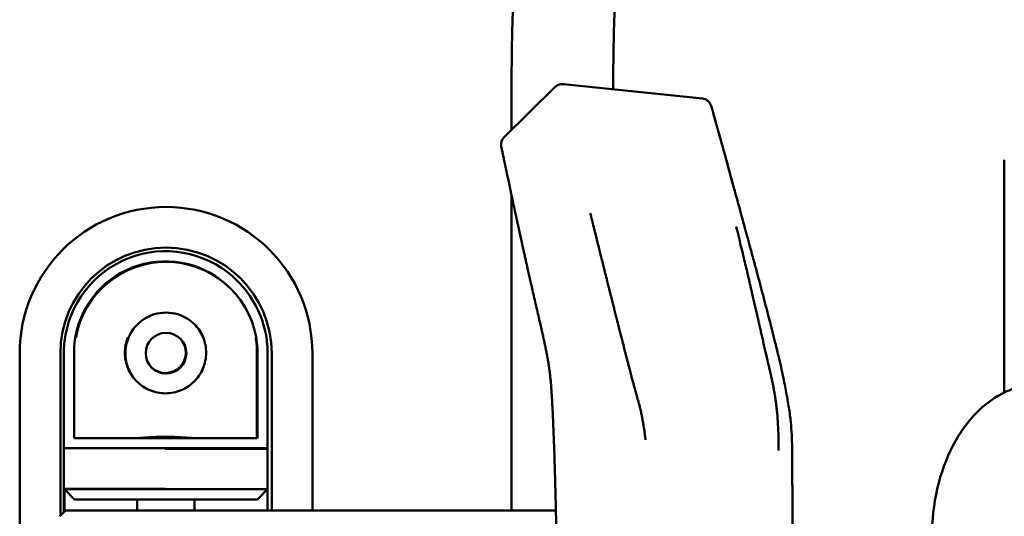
# Model space of a CAD drawing. Header units: millimetres. Extents: x 0 to 4878, y -120 to 1682.
# Tile 107 of 256: x 398 to 446, y 1337 to 1362. Entities that reach past the tile are written whole.
import ezdxf

# ---------------------------------------------------------------- set-up
doc = ezdxf.new("R2010")
doc.units = ezdxf.units.MM
doc.header["$LTSCALE"] = 2
doc.layers.add('Sichtbar (ISO)', color=7, linetype='Continuous', lineweight=50)

msp = doc.modelspace()

# ---------------------------------------------------------------- linework, layer by layer
at = {"layer": 'Sichtbar (ISO)'}
for p, q in [((424.2363, 1358.6001), (421.7174, 1356.1251)), ((431.4779, 1358.0322), (424.6381, 1358.7407)), ((422.0828, 1356.4841), (422.0828, 1358.0016)), ((421.5799, 1355.6593), (421.5783, 1355.6668)), ((446.3328, 1343.5567), (446.3328, 1355.0136)), ((422.0828, 1354.5462), (422.0828, 1354.5462)), ((422.0828, 1337.7389), (422.0828, 1353.2763)), ((427.0828, 1347.8877), (427.0828, 1347.8877)), ((397.8828, 1295.4886), (397.8828, 1345.4886)), ((399.8828, 1345.4886), (399.8828, 1337.4889)), ((400.0578, 1345.5136), (400.0578, 1340.8136)), ((400.5578, 1345.5862), (400.5578, 1341.3136)), ((409.5578, 1341.3136), (409.5578, 1345.5864)), ((409.5828, 1341.2886), (409.5828, 1345.5617)), ((410.0578, 1345.4923), (410.0578, 1345.4923)), ((410.0828, 1340.7886), (410.0828, 1345.4887)), ((410.2828, 1337.7389), (410.2828, 1345.4886)), ((412.2828, 1345.4886), (412.2828, 1337.7389)), ((400.5578, 1341.3136), (409.5578, 1341.3136)), ((400.0578, 1340.8136), (400.0578, 1338.8136)), ((400.0578, 1340.8136), (410.0578, 1340.8136)), ((405.0338, 1340.7886), (410.0828, 1340.7886)), ((410.0828, 1340.7886), (410.0828, 1338.7886)), ((400.0578, 1337.6639), (400.0578, 1338.8136)), ((400.0578, 1338.8136), (400.0828, 1338.7886)), ((405.0338, 1338.8136), (400.0578, 1338.8136)), ((410.0828, 1338.7886), (400.0828, 1338.7886)), ((400.5828, 1338.2886), (400.0828, 1338.7886)), ((400.0828, 1338.7886), (400.0828, 1337.6889)), ((410.0828, 1338.7886), (409.5828, 1338.2886)), ((410.0828, 1337.7389), (410.0828, 1338.7886)), ((409.5828, 1338.2886), (400.5828, 1338.2886)), ((403.6578, 1337.7389), (403.6578, 1338.2886)), ((406.4828, 1338.2886), (406.4828, 1337.7389)), ((399.8622, 1337.4683), (400.1328, 1337.7389)), ((400.1328, 1337.7389), (404.1328, 1337.7389)), ((404.1328, 1337.7389), (424.2697, 1337.7389))]:
    msp.add_line(p, q, dxfattribs=at)
msp.add_circle((405.0828, 1345.4886), 1, dxfattribs=at)
for centre, radius, start, end in [((422.0679, 1355.7685), 0.5, 134.49591, 191.73554), ((405.0828, 1345.4886), 7.2, 0, 180), ((405.0828, 1345.4886), 5.2, 0, 180), ((405.0578, 1345.5136), 5, 44.79696, 169.76421), ((405.0578, 1345.5136), 4.5, 45.07001, 169.7597), ((405.0828, 1345.4886), 4.5, 10.24396, 169.76032), ((405.0828, 1345.4886), 5, 10.25026, 45.49765), ((405.0828, 1345.4886), 2, 23.58075, 156.42182), ((405.0578, 1345.5136), 2, 23.57818, 44.4931), ((405.0578, 1345.5136), 1, 226.01243, 43.98663)]:
    msp.add_arc(centre, radius, start, end, dxfattribs=at)
for centre, major_axis, ratio, start_param, end_param in [((422.0694, 1355.7609), (-0.4901, -0.0992), 0.9824968, 0.0050768, 0.0057091), ((399.8154, 1337.4042), (-0.0912, -0.1012), 0.0733365, 4.0945835, 4.2035799)]:
    msp.add_ellipse(centre, major_axis=major_axis, ratio=ratio, start_param=start_param, end_param=end_param, dxfattribs=at)
for points, knots in [([(422.0828, 1358.0016), (422.0828, 1359.3206), (422.095, 1360.64), (422.139, 1361.958), (422.1617, 1362.6378), (422.1929, 1363.3173), (422.2443, 1363.9958), (422.338, 1365.2343), (422.4991, 1366.4699), (422.7942, 1367.6764), (422.9524, 1368.3235), (423.1492, 1368.9622), (423.3844, 1369.5856), (423.8301, 1370.7669), (424.4138, 1371.8931), (425.0649, 1372.9763), (425.4218, 1373.57), (425.799, 1374.1508), (426.1878, 1374.7238), (426.6025, 1375.335), (427.0306, 1375.9373), (427.4661, 1376.5341), (427.9657, 1377.2189), (428.4752, 1377.8963), (428.9861, 1378.5727), (431.1183, 1381.3957), (433.2753, 1384.1997), (435.4255, 1387.0093), (436.5394, 1388.4648), (437.6515, 1389.9218), (438.7586, 1391.382), (439.1176, 1391.8555), (439.4761, 1392.3293), (439.832, 1392.8054), (440.0991, 1393.1625), (440.3647, 1393.5209), (440.6273, 1393.8812), (441.0383, 1394.445), (441.4419, 1395.0133), (441.8309, 1395.5923), (442.5202, 1396.6186), (443.1634, 1397.6786), (443.6903, 1398.7959), (443.9382, 1399.3214), (444.1603, 1399.8596), (444.3511, 1400.4083), (444.4633, 1400.7308), (444.5646, 1401.0569), (444.6555, 1401.386), (444.8197, 1401.9811), (444.9495, 1402.5856), (445.0539, 1403.1942), (445.1662, 1403.8483), (445.2492, 1404.5069), (445.3135, 1405.1674), (445.3828, 1405.8782), (445.4304, 1406.5911), (445.4649, 1407.3045), (445.5026, 1408.0855), (445.5246, 1408.8671), (445.5415, 1409.6488), (445.5688, 1410.91), (445.5828, 1412.1714), (445.5828, 1413.4329)], [0, 0, 0, 0, 0.0635995, 0.0635995, 0.0635995, 0.0964043, 0.0964043, 0.0964043, 0.1562837, 0.1562837, 0.1562837, 0.1883996, 0.1883996, 0.1883996, 0.249265, 0.249265, 0.249265, 0.2826229, 0.2826229, 0.2826229, 0.3181967, 0.3181967, 0.3181967, 0.3590107, 0.3590107, 0.3590107, 0.5293564, 0.5293564, 0.5293564, 0.6176027, 0.6176027, 0.6176027, 0.6462194, 0.6462194, 0.6462194, 0.6676879, 0.6676879, 0.6676879, 0.7012806, 0.7012806, 0.7012806, 0.7608135, 0.7608135, 0.7608135, 0.7888142, 0.7888142, 0.7888142, 0.8052717, 0.8052717, 0.8052717, 0.8350382, 0.8350382, 0.8350382, 0.8670329, 0.8670329, 0.8670329, 0.9014725, 0.9014725, 0.9014725, 0.9391743, 0.9391743, 0.9391743, 1, 1, 1, 1]), ([(450.5828, 1413.4329), (450.5828, 1411.8765), (450.5682, 1410.32), (450.5235, 1408.7643), (450.5009, 1407.9791), (450.4707, 1407.1942), (450.4237, 1406.41), (450.3692, 1405.4987), (450.2921, 1404.5884), (450.177, 1403.6827), (450.064, 1402.7949), (449.9145, 1401.9113), (449.7129, 1401.0392), (449.5119, 1400.1696), (449.2593, 1399.3112), (448.9502, 1398.4738), (448.6477, 1397.6542), (448.2912, 1396.8546), (447.8937, 1396.076), (447.5049, 1395.3143), (447.0768, 1394.5728), (446.6212, 1393.8489), (446.0695, 1392.9726), (445.4775, 1392.122), (444.8708, 1391.2823), (444.0567, 1390.1555), (443.2161, 1389.0483), (442.3741, 1387.9422), (441.0727, 1386.2327), (439.7677, 1384.5261), (438.4622, 1382.8198), (437.1523, 1381.1077), (435.8417, 1379.3959), (434.5342, 1377.682), (433.599, 1376.4562), (432.6654, 1375.2293), (431.7523, 1373.9867), (431.0905, 1373.0861), (430.4396, 1372.1774), (429.8353, 1371.2379), (429.4918, 1370.7038), (429.1634, 1370.1597), (428.862, 1369.6008), (428.6051, 1369.1241), (428.3677, 1368.6366), (428.1652, 1368.1347), (427.9785, 1367.6722), (427.8213, 1367.1975), (427.6957, 1366.7149), (427.5621, 1366.2015), (427.4643, 1365.6791), (427.3894, 1365.1539), (427.3024, 1364.5437), (427.2464, 1363.9296), (427.2064, 1363.3146), (427.176, 1362.8458), (427.155, 1362.3765), (427.1398, 1361.907), (427.1265, 1361.4965), (427.1176, 1361.0859), (427.11, 1360.6752), (427.0965, 1359.946), (427.0869, 1359.2167), (427.0838, 1358.4874)], [0, 0, 0, 0, 0.07504599, 0.07504599, 0.07504599, 0.11292292, 0.11292292, 0.11292292, 0.15694532, 0.15694532, 0.15694532, 0.20009904, 0.20009904, 0.20009904, 0.24313014, 0.24313014, 0.24313014, 0.28524424, 0.28524424, 0.28524424, 0.32644481, 0.32644481, 0.32644481, 0.37632687, 0.37632687, 0.37632687, 0.44326295, 0.44326295, 0.44326295, 0.54670974, 0.54670974, 0.54670974, 0.6505088, 0.6505088, 0.6505088, 0.72475204, 0.72475204, 0.72475204, 0.77855695, 0.77855695, 0.77855695, 0.809146, 0.809146, 0.809146, 0.83523166, 0.83523166, 0.83523166, 0.85927362, 0.85927362, 0.85927362, 0.88485306, 0.88485306, 0.88485306, 0.9145683, 0.9145683, 0.9145683, 0.93721924, 0.93721924, 0.93721924, 0.95702441, 0.95702441, 0.95702441, 0.99219253, 0.99219253, 0.99219253, 0.99219253]), ([(424.2363, 1358.6001), (424.2748, 1358.6379), (424.3201, 1358.6698), (424.4164, 1358.7164), (424.4685, 1358.7321), (424.5598, 1358.7441), (424.5993, 1358.7447), (424.6381, 1358.7407)], [0, 0, 0, 0, 0.016179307, 0.016179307, 0.03210275, 0.03210275, 0.043801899, 0.043801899, 0.043801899, 0.043801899]), ([(431.9081, 1357.669), (431.9015, 1357.6927), (431.8929, 1357.7159), (431.8826, 1357.7384), (431.8722, 1357.7608), (431.86, 1357.7825), (431.8462, 1357.8031), (431.8187, 1357.8445), (431.7848, 1357.8818), (431.7466, 1357.9141), (431.7084, 1357.9464), (431.6659, 1357.9735), (431.6205, 1357.9937), (431.5751, 1358.0139), (431.5269, 1358.0272), (431.4779, 1358.0322)], [0, 0, 0, 0, 0.1250013, 0.1250013, 0.1250013, 0.2500026, 0.2500026, 0.2500026, 0.5000051, 0.5000051, 0.5000051, 0.7500077, 0.7500077, 0.7500077, 1, 1, 1, 1]), ([(431.9081, 1357.669), (431.9275, 1357.5995), (431.9468, 1357.5302), (431.966, 1357.4612), (432.0174, 1357.2764), (432.0683, 1357.0935), (432.1186, 1356.9125), (432.1275, 1356.8805), (432.1364, 1356.8487), (432.1452, 1356.8169)], [0, 0, 0, 0, 0.003388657, 0.003388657, 0.003388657, 0.0124579, 0.0124579, 0.0124579, 0.014056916, 0.014056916, 0.014056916, 0.014056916]), ([(432.4784, 1355.6366), (432.4534, 1355.7284), (432.4099, 1355.8863), (432.3504, 1356.0988), (432.3097, 1356.243), (432.2799, 1356.3477), (432.2597, 1356.4187), (432.2414, 1356.4828), (432.2246, 1356.5416), (432.2096, 1356.5938), (432.196, 1356.6412), (432.1838, 1356.6834), (432.1687, 1356.7357), (432.1521, 1356.7929), (432.1356, 1356.8498), (432.1209, 1356.9008), (432.1037, 1356.9605), (432.0851, 1357.0254), (432.0651, 1357.0953), (432.0464, 1357.1614), (432.0313, 1357.2148), (432.0223, 1357.2468), (432.0193, 1357.2575)], [0.08277426, 0.08277426, 0.08277426, 0.08277426, 0.12499997, 0.15624997, 0.18749997, 0.20312497, 0.21874997, 0.23437497, 0.24999997, 0.26562497, 0.28124997, 0.29687497, 0.31249997, 0.34374997, 0.37499998, 0.40624998, 0.43749998, 0.49999998, 0.56249998, 0.62499998, 0.68749999, 0.71883209, 0.71883209, 0.71883209, 0.71883209]), ([(432.2553, 1356.4344), (432.2586, 1356.4227), (432.2684, 1356.3882), (432.2856, 1356.3279), (432.3066, 1356.2539), (432.3284, 1356.1767), (432.3588, 1356.069), (432.3975, 1355.9305), (432.4379, 1355.7844), (432.4639, 1355.6898), (432.4784, 1355.6366)], [0.74171724, 0.74171724, 0.74171724, 0.74171724, 0.75, 0.765625, 0.78125, 0.796875, 0.8125, 0.84374999, 0.87499999, 0.90547463, 0.90547463, 0.90547463, 0.90547463]), ([(432.4784, 1355.6366), (432.6259, 1355.0965), (432.7696, 1354.5691), (432.9864, 1353.7781), (433.0076, 1353.7011), (433.0396, 1353.5843), (433.0501, 1353.5461), (433.0614, 1353.505), (433.0621, 1353.5026), (433.0631, 1353.499), (433.0634, 1353.4978), (433.0639, 1353.496), (433.0641, 1353.4954), (433.0643, 1353.4945), (433.0644, 1353.4942), (433.0645, 1353.4938), (433.0646, 1353.4937), (433.0646, 1353.4936)], [0, 0, 0, 0, 0.3940566, 0.3940566, 0.43518234, 0.43518234, 0.45486307, 0.45486307, 0.45609307, 0.45609307, 0.45670807, 0.45670807, 0.45701557, 0.45701557, 0.45716932, 0.45716932, 0.45720776, 0.45720776, 0.45720776, 0.45720776]), ([(421.7549, 1354.8231), (421.7572, 1354.812), (421.7629, 1354.7852), (421.7733, 1354.7357), (421.786, 1354.6751), (421.8001, 1354.6084), (421.8159, 1354.5334), (421.8349, 1354.4433), (421.8578, 1354.3345), (421.8845, 1354.2083), (421.9138, 1354.0702), (421.9448, 1353.924), (421.977, 1353.7721), (422.011, 1353.6123), (422.046, 1353.4483), (422.0815, 1353.2822), (422.1171, 1353.1159), (422.1529, 1352.949), (422.1893, 1352.7798), (422.2259, 1352.6098), (422.2623, 1352.441), (422.2985, 1352.2738), (422.3353, 1352.1042), (422.374, 1351.926), (422.4154, 1351.7359), (422.459, 1351.5365), (422.5034, 1351.3338), (422.5477, 1351.1322), (422.5921, 1350.9311), (422.6372, 1350.7269), (422.6839, 1350.5164), (422.7324, 1350.2983), (422.783, 1350.0717), (422.8362, 1349.8342), (422.8933, 1349.5806), (422.9556, 1349.3049), (423.0243, 1349.0021), (423.1004, 1348.6681), (423.1838, 1348.3041), (423.272, 1347.9205), (423.3609, 1347.5353), (423.4456, 1347.1686), (423.5221, 1346.8357), (423.5891, 1346.5413), (423.6478, 1346.2794), (423.7014, 1346.0356), (423.752, 1345.798), (423.8004, 1345.5607), (423.8459, 1345.3233), (423.8878, 1345.086), (423.9254, 1344.8483), (423.9585, 1344.6091), (423.9872, 1344.3676), (424.0118, 1344.1234), (424.0329, 1343.8769), (424.0512, 1343.629), (424.0673, 1343.3795), (424.082, 1343.1271), (424.0959, 1342.8685), (424.1093, 1342.599), (424.1225, 1342.3157), (424.1352, 1342.0249), (424.1461, 1341.761), (424.1526, 1341.5969), (424.1552, 1341.5295)], [0, 0, 0, 0, 0.0094056, 0.0209185, 0.0313171, 0.0408051, 0.0500305, 0.0601158, 0.0709949, 0.0819927, 0.0933474, 0.1048593, 0.1165565, 0.128696, 0.1410909, 0.1534495, 0.1656686, 0.1777829, 0.1900515, 0.2025236, 0.2147915, 0.2267702, 0.2389002, 0.251658, 0.265487, 0.2801808, 0.2949248, 0.3094491, 0.323879, 0.3385008, 0.3536699, 0.3694528, 0.3857323, 0.4027238, 0.4208746, 0.4406354, 0.4624077, 0.4864509, 0.5129673, 0.541256, 0.5695839, 0.596456, 0.6207701, 0.6418107, 0.6603891, 0.6776962, 0.6948559, 0.7121708, 0.7294659, 0.7467294, 0.7640387, 0.7814193, 0.7988844, 0.8164471, 0.8340823, 0.8517178, 0.8693231, 0.8870564, 0.9051907, 0.9240788, 0.9441054, 0.9651837, 0.9857025, 1, 1, 1, 1]), ([(432.6532, 1354.9849), (432.678, 1354.895), (432.7027, 1354.8056), (432.7273, 1354.7168), (432.7785, 1354.5316), (432.829, 1354.3487), (432.8788, 1354.168), (432.9299, 1353.9828), (432.9803, 1353.7998), (433.03, 1353.6191), (433.0427, 1353.5731), (433.0553, 1353.5272), (433.0679, 1353.4815), (433.106, 1353.3431), (433.1437, 1353.2061), (433.181, 1353.0702), (433.2319, 1352.8849), (433.282, 1352.702), (433.3315, 1352.5213), (433.3823, 1352.3359), (433.4324, 1352.1529), (433.4817, 1351.9723), (433.5116, 1351.863), (433.5412, 1351.7545), (433.5705, 1351.6469), (433.591, 1351.5719), (433.6113, 1351.4973), (433.6315, 1351.4232), (433.682, 1351.2375), (433.7318, 1351.0545), (433.7808, 1350.8739), (433.8312, 1350.6881), (433.8808, 1350.5049), (433.9295, 1350.3244), (433.9623, 1350.203), (433.9947, 1350.0829), (434.0268, 1349.9639), (434.0438, 1349.9007), (434.0607, 1349.8378), (434.0776, 1349.7752), (434.1276, 1349.5891), (434.1767, 1349.4057), (434.225, 1349.2251), (434.2748, 1349.0389), (434.3236, 1348.8556), (434.3715, 1348.6751), (434.3944, 1348.589), (434.417, 1348.5036), (434.4395, 1348.4187), (434.4656, 1348.3199), (434.4915, 1348.2219), (434.517, 1348.1248), (434.5661, 1347.9383), (434.6142, 1347.7548), (434.6613, 1347.5742), (434.7099, 1347.3874), (434.7575, 1347.2038), (434.8039, 1347.0231), (434.8061, 1347.0146), (434.8083, 1347.0062), (434.8105, 1346.9977), (434.8563, 1346.8192), (434.9011, 1346.6436), (434.9446, 1346.4716), (434.9922, 1346.2829), (435.0383, 1346.0984), (435.0825, 1345.9194), (435.1005, 1345.8463), (435.1182, 1345.7742), (435.1355, 1345.7029), (435.1634, 1345.5886), (435.1903, 1345.4768), (435.2166, 1345.3663), (435.2616, 1345.1771), (435.3046, 1344.992), (435.345, 1344.812), (435.3647, 1344.7245), (435.3837, 1344.6382), (435.4026, 1344.5506), (435.4241, 1344.4513), (435.4446, 1344.3539), (435.4649, 1344.2557), (435.5208, 1343.9852), (435.5741, 1343.712), (435.6216, 1343.4542), (435.638, 1343.3652), (435.6539, 1343.277), (435.6692, 1343.1901), (435.7143, 1342.934), (435.7541, 1342.6894), (435.7864, 1342.4455), (435.8009, 1342.3357), (435.8138, 1342.2266), (435.8249, 1342.1169), (435.8468, 1341.9004), (435.8617, 1341.6818), (435.8722, 1341.4565), (435.8786, 1341.3188), (435.8834, 1341.1781), (435.887, 1341.0348), (435.8923, 1340.825), (435.895, 1340.6094), (435.8967, 1340.3872), (435.8977, 1340.2445), (435.8983, 1340.0992), (435.8989, 1339.9512), (435.8998, 1339.7112), (435.9007, 1339.4641), (435.9015, 1339.2099), (435.9018, 1339.0969), (435.9021, 1338.9826), (435.9024, 1338.8668), (435.903, 1338.5612), (435.9033, 1338.246), (435.9036, 1337.9211), (435.9036, 1337.8753), (435.9036, 1337.8293), (435.9037, 1337.783), (435.9039, 1337.4329), (435.9041, 1337.0718), (435.9042, 1336.699), (435.9042, 1336.6401), (435.9042, 1336.581), (435.9042, 1336.5215), (435.9043, 1336.2266), (435.9043, 1335.9244), (435.9043, 1335.615), (435.9043, 1335.415), (435.9043, 1335.2119), (435.9042, 1335.0059), (435.9042, 1334.8494), (435.9042, 1334.6911), (435.9042, 1334.531), (435.9041, 1334.1794), (435.9041, 1333.8186), (435.904, 1333.447), (435.904, 1333.4203), (435.904, 1333.3936), (435.904, 1333.3669), (435.9039, 1333.0396), (435.9038, 1332.7039), (435.9037, 1332.3631), (435.9037, 1332.1104), (435.9036, 1331.8548), (435.9036, 1331.5979), (435.9036, 1331.4918), (435.9035, 1331.3854), (435.9035, 1331.279), (435.9034, 1330.9164), (435.9034, 1330.5528), (435.9033, 1330.195), (435.9033, 1330.0603), (435.9033, 1329.9265), (435.9033, 1329.7938), (435.9032, 1329.5624), (435.9032, 1329.3346), (435.9032, 1329.111), (435.9031, 1328.7657), (435.9031, 1328.4305), (435.9031, 1328.1078), (435.9031, 1328.0808), (435.9031, 1328.0539), (435.9031, 1328.027), (435.9031, 1327.6486), (435.903, 1327.2875), (435.9031, 1326.9431), (435.9031, 1326.8312), (435.9031, 1326.7211), (435.9031, 1326.6127), (435.9031, 1326.3521), (435.9031, 1326.1014), (435.9031, 1325.8591), (435.9031, 1325.6682), (435.9032, 1325.4825), (435.9032, 1325.3011), (435.9032, 1325.1216), (435.9032, 1324.9464), (435.9033, 1324.775), (435.9033, 1324.5533), (435.9033, 1324.3381), (435.9034, 1324.1286), (435.9034, 1323.9799), (435.9035, 1323.8341), (435.9035, 1323.691), (435.9036, 1323.4767), (435.9036, 1323.2686), (435.9037, 1323.0666), (435.9038, 1322.9099), (435.9038, 1322.7568), (435.9039, 1322.6071), (435.904, 1322.4351), (435.904, 1322.2676), (435.9041, 1322.1044), (435.9042, 1321.9044), (435.9043, 1321.7109), (435.9044, 1321.5233), (435.9045, 1321.4245), (435.9046, 1321.3274), (435.9046, 1321.2318), (435.9048, 1320.9547), (435.905, 1320.6904), (435.9056, 1320.4396)], [0.04594186, 0.04594186, 0.04594186, 0.04594186, 0.05082261, 0.05082261, 0.05082261, 0.0609958, 0.0609958, 0.0609958, 0.07142028, 0.07142028, 0.07142028, 0.07407407, 0.07407407, 0.07407407, 0.08210496, 0.08210496, 0.08210496, 0.09306166, 0.09306166, 0.09306166, 0.10430615, 0.10430615, 0.10430615, 0.11111111, 0.11111111, 0.11111111, 0.11585582, 0.11585582, 0.11585582, 0.12772903, 0.12772903, 0.12772903, 0.13994056, 0.13994056, 0.13994056, 0.14814815, 0.14814815, 0.14814815, 0.15250609, 0.15250609, 0.15250609, 0.16545912, 0.16545912, 0.16545912, 0.17881848, 0.17881848, 0.17881848, 0.18518519, 0.18518519, 0.18518519, 0.19259745, 0.19259745, 0.19259745, 0.20682491, 0.20682491, 0.20682491, 0.2215313, 0.2215313, 0.2215313, 0.22222222, 0.22222222, 0.22222222, 0.23677423, 0.23677423, 0.23677423, 0.25273958, 0.25273958, 0.25273958, 0.25925926, 0.25925926, 0.25925926, 0.26970656, 0.26970656, 0.26970656, 0.28759973, 0.28759973, 0.28759973, 0.2962963, 0.2962963, 0.2962963, 0.30615468, 0.30615468, 0.30615468, 0.33333333, 0.33333333, 0.33333333, 0.34271396, 0.34271396, 0.34271396, 0.37037037, 0.37037037, 0.37037037, 0.38282153, 0.38282153, 0.38282153, 0.40740741, 0.40740741, 0.40740741, 0.42244051, 0.42244051, 0.42244051, 0.44444444, 0.44444444, 0.44444444, 0.45857306, 0.45857306, 0.45857306, 0.48148148, 0.48148148, 0.48148148, 0.49165792, 0.49165792, 0.49165792, 0.51851852, 0.51851852, 0.51851852, 0.52230946, 0.52230946, 0.52230946, 0.55102123, 0.55102123, 0.55102123, 0.55555556, 0.55555556, 0.55555556, 0.57804947, 0.57804947, 0.57804947, 0.59259259, 0.59259259, 0.59259259, 0.6036372, 0.6036372, 0.6036372, 0.62789, 0.62789, 0.62789, 0.62962963, 0.62962963, 0.62962963, 0.65089797, 0.65089797, 0.65089797, 0.66666667, 0.66666667, 0.66666667, 0.67317572, 0.67317572, 0.67317572, 0.69535583, 0.69535583, 0.69535583, 0.7037037, 0.7037037, 0.7037037, 0.71825946, 0.71825946, 0.71825946, 0.74074074, 0.74074074, 0.74074074, 0.74262166, 0.74262166, 0.74262166, 0.76915902, 0.76915902, 0.76915902, 0.77777778, 0.77777778, 0.77777778, 0.79849799, 0.79849799, 0.79849799, 0.81481481, 0.81481481, 0.81481481, 0.83096292, 0.83096292, 0.83096292, 0.85185185, 0.85185185, 0.85185185, 0.86667673, 0.86667673, 0.86667673, 0.88888889, 0.88888889, 0.88888889, 0.90611676, 0.90611676, 0.90611676, 0.92592593, 0.92592593, 0.92592593, 0.9501949, 0.9501949, 0.9501949, 0.96296296, 0.96296296, 0.96296296, 0.99996038, 0.99996038, 0.99996038, 0.99996038]), ([(428.2208, 1343.4861), (428.2175, 1343.498), (428.2141, 1343.5098), (428.2107, 1343.5215), (428.1967, 1343.5705), (428.1835, 1343.618), (428.1707, 1343.6646), (428.1637, 1343.6903), (428.1568, 1343.7157), (428.1499, 1343.7409), (428.1414, 1343.7724), (428.133, 1343.8036), (428.1246, 1343.8345), (428.0954, 1343.9429), (428.0671, 1344.0488), (428.0383, 1344.1573), (428.0197, 1344.227), (428.001, 1344.2979), (427.9814, 1344.3723), (427.9689, 1344.4199), (427.9561, 1344.4688), (427.9428, 1344.5194), (427.9354, 1344.5478), (427.9278, 1344.5767), (427.9202, 1344.606), (427.899, 1344.6874), (427.877, 1344.7721), (427.8558, 1344.854), (427.8507, 1344.8737), (427.8456, 1344.8932), (427.8406, 1344.9126), (427.8248, 1344.9738), (427.8095, 1345.0332), (427.7946, 1345.0906), (427.7783, 1345.1539), (427.7626, 1345.2148), (427.7476, 1345.2733), (427.7447, 1345.2846), (427.7418, 1345.2957), (427.7389, 1345.3069), (427.7213, 1345.3755), (427.7045, 1345.4408), (427.6885, 1345.5032), (427.6815, 1345.5304), (427.6746, 1345.557), (427.668, 1345.5829), (427.6441, 1345.6759), (427.6222, 1345.7609), (427.6038, 1345.8326), (427.5921, 1345.8784), (427.5817, 1345.9189), (427.5717, 1345.9577), (427.5655, 1345.9823), (427.5594, 1346.006), (427.5533, 1346.0298), (427.5498, 1346.0436), (427.5462, 1346.0574), (427.5427, 1346.0713), (427.5308, 1346.1178), (427.5186, 1346.1654), (427.5061, 1346.2146), (427.4983, 1346.2451), (427.4904, 1346.2761), (427.4823, 1346.3079), (427.4735, 1346.3424), (427.4645, 1346.3776), (427.4553, 1346.4139), (427.4534, 1346.4212), (427.4515, 1346.4287), (427.4496, 1346.4361), (427.4384, 1346.4802), (427.4268, 1346.5258), (427.4152, 1346.5717), (427.4101, 1346.5914), (427.4051, 1346.6112), (427.4001, 1346.631), (427.3818, 1346.7033), (427.3635, 1346.7755), (427.3463, 1346.8436), (427.3243, 1346.9304), (427.3041, 1347.0106), (427.2839, 1347.0904), (427.2716, 1347.1392), (427.2594, 1347.1877), (427.2469, 1347.2371), (427.239, 1347.2685), (427.231, 1347.3001), (427.2229, 1347.3323), (427.202, 1347.4151), (427.1802, 1347.5015), (427.1575, 1347.5914), (427.1527, 1347.6104), (427.1479, 1347.6296), (427.143, 1347.649), (427.1248, 1347.7212), (427.1059, 1347.7959), (427.0861, 1347.8746), (427.0657, 1347.9555), (427.0443, 1348.0404), (427.0215, 1348.1306), (427.0162, 1348.1519), (427.0107, 1348.1734), (427.0052, 1348.1952), (426.9764, 1348.3096), (426.9455, 1348.4322), (426.9134, 1348.5598), (426.9003, 1348.6118), (426.8871, 1348.6646), (426.8737, 1348.7178), (426.8543, 1348.795), (426.8346, 1348.8733), (426.8152, 1348.9505), (426.7824, 1349.081), (426.7501, 1349.2094), (426.7211, 1349.3249), (426.6921, 1349.4405), (426.6663, 1349.5433), (426.6406, 1349.6462), (426.6277, 1349.6976), (426.6148, 1349.7491), (426.6014, 1349.8024), (426.5986, 1349.8137), (426.5957, 1349.825), (426.5929, 1349.8364), (426.5822, 1349.879), (426.5712, 1349.9229), (426.56, 1349.9677), (426.5315, 1350.0815), (426.5013, 1350.2024), (426.4704, 1350.3261), (426.4641, 1350.3514), (426.4577, 1350.3768), (426.4513, 1350.4024), (426.4265, 1350.5018), (426.4013, 1350.603), (426.3756, 1350.7061), (426.3496, 1350.8102), (426.3232, 1350.9163), (426.2963, 1351.0247), (426.2896, 1351.0513), (426.283, 1351.0781), (426.2763, 1351.105), (426.2424, 1351.2413), (426.2077, 1351.3813), (426.1725, 1351.5233), (426.1584, 1351.5802), (426.1442, 1351.6375), (426.13, 1351.695), (426.0733, 1351.924), (426.0159, 1352.1565), (425.9593, 1352.3866)], [0, 0, 0, 0, 0.0030061, 0.0030061, 0.0030061, 0.0156009, 0.0156009, 0.0156009, 0.022555, 0.022555, 0.022555, 0.0312436, 0.0312436, 0.0312436, 0.0616528, 0.0616528, 0.0616528, 0.0812017, 0.0812017, 0.0812017, 0.0937189, 0.0937189, 0.0937189, 0.1007506, 0.1007506, 0.1007506, 0.1202995, 0.1202995, 0.1202995, 0.1249919, 0.1249919, 0.1249919, 0.1398484, 0.1398484, 0.1398484, 0.1562358, 0.1562358, 0.1562358, 0.1593973, 0.1593973, 0.1593973, 0.1789463, 0.1789463, 0.1789463, 0.1874695, 0.1874695, 0.1874695, 0.2180441, 0.2180441, 0.2180441, 0.237593, 0.237593, 0.237593, 0.2499665, 0.2499665, 0.2499665, 0.2571419, 0.2571419, 0.2571419, 0.2812707, 0.2812707, 0.2812707, 0.2962397, 0.2962397, 0.2962397, 0.3124869, 0.3124869, 0.3124869, 0.3157886, 0.3157886, 0.3157886, 0.3353375, 0.3353375, 0.3353375, 0.3437369, 0.3437369, 0.3437369, 0.3744353, 0.3744353, 0.3744353, 0.4135332, 0.4135332, 0.4135332, 0.4374712, 0.4374712, 0.4374712, 0.452631, 0.452631, 0.452631, 0.4917288, 0.4917288, 0.4917288, 0.4999986, 0.4999986, 0.4999986, 0.5308266, 0.5308266, 0.5308266, 0.5624786, 0.5624786, 0.5624786, 0.5699244, 0.5699244, 0.5699244, 0.6090222, 0.6090222, 0.6090222, 0.6249709, 0.6249709, 0.6249709, 0.6481201, 0.6481201, 0.6481201, 0.6872179, 0.6872179, 0.6872179, 0.7263157, 0.7263157, 0.7263157, 0.7458646, 0.7458646, 0.7458646, 0.7499947, 0.7499947, 0.7499947, 0.7654135, 0.7654135, 0.7654135, 0.8045113, 0.8045113, 0.8045113, 0.8125071, 0.8125071, 0.8125071, 0.8436091, 0.8436091, 0.8436091, 0.8749959, 0.8749959, 0.8749959, 0.882707, 0.882707, 0.882707, 0.9218048, 0.9218048, 0.9218048, 0.9374986, 0.9374986, 0.9374986, 1, 1, 1, 1]), ([(433.141, 1351.7232), (433.2389, 1351.3256), (433.369, 1350.7879), (433.5148, 1350.1781), (433.6127, 1349.7667), (433.6985, 1349.4048), (433.7619, 1349.1362), (433.8101, 1348.931), (433.8571, 1348.7309), (433.9139, 1348.4879), (433.9809, 1348.1996), (434.0461, 1347.9161), (434.1094, 1347.6389), (434.1706, 1347.3688), (434.2299, 1347.1065), (434.2878, 1346.8506), (434.3446, 1346.5996), (434.4014, 1346.3497), (434.4493, 1346.139), (434.4892, 1345.9643), (434.5304, 1345.7838), (434.5742, 1345.5923), (434.6232, 1345.3818), (434.6756, 1345.1579), (434.7332, 1344.9127), (434.7926, 1344.6558), (434.8365, 1344.4623), (434.8782, 1344.273), (434.9171, 1344.0894), (434.953, 1343.9128), (434.9847, 1343.7489), (435.0039, 1343.6449), (435.0125, 1343.5964)], [0, 0, 0, 0, 0.06249969, 0.0937497, 0.12499971, 0.15624972, 0.18749973, 0.20312473, 0.21874974, 0.24999975, 0.28124975, 0.31249976, 0.34374977, 0.37499978, 0.40624979, 0.4374998, 0.46874981, 0.49999982, 0.53124983, 0.54687484, 0.56249984, 0.59374985, 0.60937486, 0.62499986, 0.65624987, 0.67187487, 0.68749988, 0.70312488, 0.71874989, 0.73437489, 0.7499999, 0.76380419, 0.76380419, 0.76380419, 0.76380419]), ([(400.1374, 1346.4021), (400.1109, 1346.2556), (400.091, 1346.1081), (400.0644, 1345.8112), (400.0578, 1345.6622), (400.0578, 1345.5136)], [-0.089639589, -0.089639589, -0.089639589, -0.089639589, -0.044965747, -0.044965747, -0.0000015, -0.0000015, -0.0000015, -0.0000015]), ([(400.5578, 1345.5862), (400.5577, 1345.7071), (400.5636, 1345.8282), (400.5876, 1346.0715), (400.6057, 1346.193), (400.6295, 1346.3136)], [0.000001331, 0.000001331, 0.000001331, 0.000001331, 0.036636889, 0.036636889, 0.07351929, 0.07351929, 0.07351929, 0.07351929]), ([(406.8908, 1346.3136), (406.8965, 1346.3004), (406.9021, 1346.2872), (407.0086, 1346.0281), (407.0578, 1345.7615), (407.0578, 1345.2519), (407.0036, 1344.9788), (406.7931, 1344.4836), (406.6371, 1344.2613), (406.2858, 1343.9167), (406.0673, 1343.7672), (405.5816, 1343.5656), (405.3138, 1343.5136), (404.8018, 1343.5136), (404.5339, 1343.5656), (404.0482, 1343.7672), (403.8297, 1343.9167), (403.4784, 1344.2613), (403.3224, 1344.4836), (403.1119, 1344.9788), (403.0578, 1345.2519), (403.0578, 1345.7584), (403.1057, 1346.0214), (403.2041, 1346.2646)], [0.22322666, 0.22322666, 0.22322666, 0.22322666, 0.22729619, 0.22729619, 0.30263527, 0.30263527, 0.38217652, 0.38217652, 0.46171776, 0.46171776, 0.53851318, 0.53851318, 0.6153086, 0.6153086, 0.69210402, 0.69210402, 0.76889944, 0.76889944, 0.84844068, 0.84844068, 0.92798193, 0.92798193, 1.00237061, 1.00237061, 1.00237061, 1.00237061]), ([(403.6561, 1344.087), (403.4883, 1344.2581), (403.3423, 1344.4707), (403.1369, 1344.9538), (403.0828, 1345.2269), (403.0828, 1345.7365), (403.1319, 1346.0031), (403.2384, 1346.2622), (403.244, 1346.2754), (403.2497, 1346.2886)], [0.77278599, 0.77278599, 0.77278599, 0.77278599, 0.84844068, 0.84844068, 0.92798193, 0.92798193, 1.00332101, 1.00332101, 1.00739055, 1.00739055, 1.00739055, 1.00739055]), ([(409.4954, 1346.2646), (409.5147, 1346.1601), (409.5296, 1346.055), (409.552, 1345.8283), (409.5579, 1345.7072), (409.5578, 1345.5864)], [0.004994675, 0.004994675, 0.004994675, 0.004994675, 0.036887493, 0.036887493, 0.073520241, 0.073520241, 0.073520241, 0.073520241]), ([(409.511, 1346.2889), (409.5349, 1346.168), (409.553, 1346.0462), (409.577, 1345.803), (409.5829, 1345.6822), (409.5828, 1345.5617)], [0.000001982, 0.000001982, 0.000001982, 0.000001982, 0.036976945, 0.036976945, 0.073506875, 0.073506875, 0.073506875, 0.073506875]), ([(410.0828, 1345.4887), (410.0828, 1345.6374), (410.0761, 1345.7865), (410.0494, 1346.0838), (410.0295, 1346.2316), (410.003, 1346.3783)], [-0.089789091, -0.089789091, -0.089789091, -0.089789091, -0.044787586, -0.044787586, -0.00003582, -0.00003582, -0.00003582, -0.00003582]), ([(435.0125, 1343.5964), (435.0235, 1343.5352), (435.0433, 1343.4204), (435.0701, 1343.2518), (435.0933, 1343.0904), (435.1137, 1342.9358), (435.1305, 1342.795), (435.1453, 1342.6542), (435.1646, 1342.45), (435.1866, 1342.1648), (435.2074, 1341.7728), (435.2208, 1341.2879), (435.225, 1340.8982), (435.2263, 1340.6945)], [0.76380419, 0.76380419, 0.76380419, 0.76380419, 0.78124991, 0.79687491, 0.81249992, 0.82812492, 0.84374993, 0.85937493, 0.87499994, 0.90624995, 0.93749996, 0.96874997, 1, 1, 1, 1]), ([(446.6414, 1329.4049), (446.1182, 1329.5939), (445.6302, 1329.8913), (444.7173, 1330.6879), (444.3024, 1331.2041), (443.5954, 1332.407), (443.3114, 1333.1023), (442.9124, 1334.5854), (442.7991, 1335.374), (442.7524, 1336.9626), (442.8187, 1337.7624), (443.1263, 1339.2998), (443.3677, 1340.0371), (444.0125, 1341.3768), (444.4158, 1341.9797), (445.3518, 1342.9665), (445.8813, 1343.3574), (446.599, 1343.6782), (446.7395, 1343.7323), (446.8821, 1343.7785)], [4.9530721, 4.9530721, 4.9530721, 4.9530721, 5.2405795, 5.2405795, 5.5574779, 5.5574779, 5.8926684, 5.8926684, 6.2306788, 6.2306788, 6.568021, 6.568021, 6.9057422, 6.9057422, 7.2431879, 7.2431879, 7.5693819, 7.5693819, 7.6468712, 7.6468712, 7.6468712, 7.6468712]), ([(428.2208, 1343.4861), (428.2251, 1343.4707), (428.2338, 1343.4395), (428.2516, 1343.3763), (428.2831, 1343.2642), (428.3277, 1343.1051), (428.3747, 1342.9305), (428.4276, 1342.7251), (428.463, 1342.5694), (428.4897, 1342.4378), (428.5079, 1342.3402), (428.5256, 1342.2413), (428.5452, 1342.1342), (428.565, 1342.0186), (428.5857, 1341.891), (428.6079, 1341.7485), (428.6311, 1341.5898), (428.655, 1341.4142), (428.6712, 1341.2852), (428.6792, 1341.2175)], [0, 0, 0, 0, 0.0156323, 0.0312571, 0.0625069, 0.1250064, 0.1875059, 0.2500054, 0.3750044, 0.4375039, 0.5000034, 0.5625029, 0.6250024, 0.6875019, 0.7500014, 0.8125009, 0.8750004, 0.9374999, 1, 1, 1, 1]), ([(403.6721, 1341.3136), (403.7433, 1341.3137), (403.8292, 1341.3182), (404.0658, 1341.3338), (404.2459, 1341.3485), (404.6409, 1341.3709), (404.8559, 1341.378), (405.0578, 1341.378), (405.2596, 1341.378), (405.4746, 1341.3709), (405.8697, 1341.3485), (406.0498, 1341.3338), (406.2863, 1341.3182), (406.3723, 1341.3137), (406.4434, 1341.3136)], [-0.16128182, -0.16128182, -0.16128182, -0.16128182, -0.12110926, -0.12110926, -0.06055463, -0.06055463, 0, 0, 0, 0.06055463, 0.06055463, 0.12110926, 0.12110926, 0.16128182, 0.16128182, 0.16128182, 0.16128182]), ([(405.0819, 1341.353), (404.8803, 1341.353), (404.6657, 1341.3459), (404.355, 1341.3283), (404.2474, 1341.3207), (404.1494, 1341.3136)], [-0.489492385, -0.489492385, -0.489492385, -0.489492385, -0.429020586, -0.429020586, -0.394269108, -0.394269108, -0.394269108, -0.394269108]), ([(424.2654, 1337.9164), (424.2568, 1338.2674), (424.2386, 1338.9673), (424.2205, 1339.5933), (424.2109, 1339.9061), (424.2107, 1339.9113)], [0.35032365, 0.35032365, 0.35032365, 0.35032365, 0.5, 0.66666667, 0.66952243, 0.66952243, 0.66952243, 0.66952243])]:
    msp.add_open_spline(points, degree=3, knots=knots, dxfattribs=at)
for points in [[(421.5799, 1355.659), (421.596, 1355.5822), (421.6258, 1355.4392), (421.6617, 1355.2672), (421.6964, 1355.1018), (421.7339, 1354.9227), (421.7549, 1354.8231)], [(400.6498, 1346.2646), (400.6513, 1346.2726), (400.6529, 1346.2806), (400.6545, 1346.2886)], [(406.9158, 1346.2887), (406.9192, 1346.2807), (406.9227, 1346.2727), (406.9261, 1346.2646)], [(424.2107, 1339.9113), (424.1943, 1340.4481), (424.1762, 1340.9868), (424.1552, 1341.5295)], [(424.3137, 1335.7274), (424.2992, 1336.4581), (424.2833, 1337.1879), (424.2654, 1337.9164)]]:
    msp.add_open_spline(points, degree=3, dxfattribs=at)

doc.saveas('drawing.dxf')
